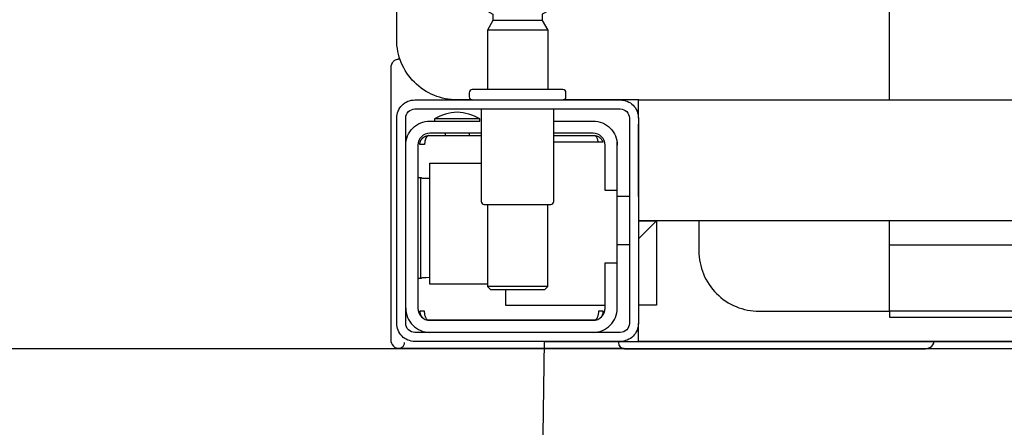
# Model space of a CAD drawing. Header units: millimetres. Extents: x 42924 to 92944, y -369470 to -179866.
# Tile 72 of 256: x 59253 to 59270, y -184139 to -184132. Entities that reach past the tile are written whole.
import ezdxf

# ---------------------------------------------------------------- set-up
doc = ezdxf.new("R2010")
doc.units = ezdxf.units.MM
doc.layers.get('0').update_dxf_attribs({"color": 8})
doc.layers.add('!! 2 ZABUDOWA GK-MDF', color=8, linetype='Continuous')
doc.layers.add('!! 2_wypos-sanitarne', color=8, linetype='Continuous')
doc.layers.add('!!_@ wypos sanit nd', color=8, linetype='Continuous', plot=False)

# ---------------------------------------------------------------- blocks, each defined once
blk = doc.blocks.new('A$C324a30b8')
for points in [[(-0.17727, -0.11958), (-0.17552, 0)], [(-0.17552, 0), (0.17552, 0)]]:
    blk.add_lwpolyline(points)
blk = doc.blocks.new('A$C4ebe9e89')
for points in [[(-0.15993, 0.04968), (-0.17248, 0.04968, 0.405519), (-0.172, 0.05018), (-0.172, 0.05088, 0.414214), (-0.1725, 0.05138), (-0.1875, 0.05138, 0.414214), (-0.188, 0.05088), (-0.188, 0.05018, 0.405519), (-0.18751, 0.04968), (-0.19, 0.04968, -0.414214), (-0.2, 0.05968), (-0.2, 0.13968, -0.266001), (-0.19506, 0.1483)], [(-0.185, 0.06836), (-0.185, 0.06812, -0.050055), (-0.18485, 0.06786), (-0.18364, 0.06745, -0.719897), (-0.18364, 0.06707), (-0.18485, 0.06666, -0.050055), (-0.185, 0.0664), (-0.185, 0.06612, -0.050055), (-0.18485, 0.06586), (-0.18364, 0.06545, -0.719897), (-0.18364, 0.06507), (-0.18485, 0.06466, -0.050055), (-0.185, 0.0644), (-0.1841, 0.06388), (-0.1841, 0.06282), (-0.185, 0.06126), (-0.185, 0.05138)], [(-0.175, 0.06836), (-0.175, 0.06812, 0.050055), (-0.17514, 0.06786), (-0.17636, 0.06745, 0.719897), (-0.17636, 0.06707), (-0.17514, 0.06666, 0.050055), (-0.175, 0.0664), (-0.175, 0.06612, 0.050055), (-0.17514, 0.06586), (-0.17636, 0.06545, 0.719897), (-0.17636, 0.06507), (-0.17514, 0.06466, 0.050055), (-0.175, 0.0644), (-0.1759, 0.06388), (-0.1759, 0.06282), (-0.175, 0.06126), (-0.175, 0.05138)], [(-0.20011, 0.05634, 0.091301), (-0.20055, 0.05604, 0.198909), (-0.20099, 0.05497)], [(-0.19944, 0.0564, 0.170835), (-0.20011, 0.05634)], [(-0.18625, 0.04656, 0.119096), (-0.19, 0.04764, 0.119096), (-0.19375, 0.04656)], [(-0.186, 0.04818), (-0.186, 0.03288, 0.414214), (-0.1855, 0.03238), (-0.1745, 0.03238, 0.414214), (-0.174, 0.03288), (-0.174, 0.04818)], [(-0.1985, 0.04218, -0.414214), (-0.1945, 0.04618), (-0.18625, 0.04618), (-0.18625, 0.04656), (-0.19375, 0.04656), (-0.19375, 0.04618)], [(-0.174, 0.04618), (-0.1675, 0.04618, -0.414214), (-0.1635, 0.04218), (-0.16353, 0.04268)], [(-0.186, 0.04418), (-0.1945, 0.04418, 0.414214), (-0.1965, 0.04218), (-0.1965, 0.01518, 0.414214), (-0.1945, 0.01318), (-0.1675, 0.01318, 0.414214), (-0.1655, 0.01518), (-0.1655, 0.02268), (-0.1635, 0.02268), (-0.1635, 0.04218)], [(-0.1635, 0.03468), (-0.1655, 0.03468), (-0.1655, 0.04218, 0.414214), (-0.1675, 0.04418), (-0.174, 0.04418)], [(-0.1945, 0.02025), (-0.19515, 0.02024), (-0.19542, 0.02024), (-0.1956, 0.02024), (-0.19567, 0.02024, 0.116465), (-0.19589, 0.02018), (-0.19601, 0.02013), (-0.19601, 0.03683), (-0.19589, 0.03678, 0.116465), (-0.19567, 0.03672), (-0.19542, 0.03672), (-0.19515, 0.03672), (-0.1945, 0.03671)], [(-0.15, 0.02968), (-0.15, 0.02468, 0.414214), (-0.14, 0.01468), (-0.11847, 0.01468), (-0.11847, 0.02968)], [(-0.1675, 0.01118, 0.414214), (-0.1635, 0.01518), (-0.1635, 0.02268)], [(-0.1985, 0.01518, 0.414214), (-0.1945, 0.01118)], [(-0.20099, 0.00998, 0.198909), (-0.20055, 0.00892, 0.091301), (-0.20011, 0.00862)], [(-0.16237, 0.00849), (-0.16249, 0.00849), (-0.16269, 0.00849), (-0.16294, 0.00849), (-0.16323, 0.00849), (-0.16357, 0.00849), (-0.16393, 0.00849), (-0.16428, 0.00849), (-0.19771, 0.00849), (-0.19841, 0.00849), (-0.19903, 0.00849), (-0.19948, 0.00849), (-0.19961, 0.00849), (-0.19973, 0.00851), (-0.19984, 0.00853), (-0.20003, 0.00859, 0.517033), (-0.1987, 0.00952)], [(-0.1633, 0.00948, 0.412536), (-0.1623, 0.00848), (-0.1125, 0.00848), (-0.11221, 0.00851), (-0.11193, 0.0086), (-0.11168, 0.00873), (-0.11145, 0.00892), (-0.11126, 0.00914), (-0.11112, 0.0094), (-0.11104, 0.00968)]]:
    blk.add_lwpolyline(points, format="xyb")
for points in [[(-0.11847, 0.04968), (-0.11847, 0.13968), (0.11153, 0.13968), (0.11153, 0.04968)], [(-0.1759, 0.06282), (-0.1841, 0.06282)], [(-0.175, 0.06126), (-0.185, 0.06126)], [(-0.20001, 0.05638), (-0.19987, 0.05642), (-0.19976, 0.05645), (-0.19962, 0.05647), (-0.19948, 0.05647)], [(-0.20099, 0.05497), (-0.20099, 0.00998)], [(-0.16, 0.04668), (-0.16, 0.04968), (0.16, 0.04968), (0.16, 0.04668)], [(-0.16, 0.03368), (-0.16, 0.04568)], [(-0.192, 0.04418), (-0.192, 0.04378)], [(-0.188, 0.04418), (-0.188, 0.04378)], [(-0.19478, 0.04378), (-0.186, 0.04378)], [(-0.16664, 0.04268), (-0.16666, 0.04284), (-0.16669, 0.04295), (-0.16672, 0.04306), (-0.16675, 0.04316), (-0.16679, 0.04326), (-0.16683, 0.04337), (-0.16689, 0.04346), (-0.16694, 0.04355), (-0.16701, 0.04363), (-0.1671, 0.0437), (-0.16718, 0.04375), (-0.16728, 0.04378), (-0.16718, 0.04377), (-0.16708, 0.04376), (-0.16696, 0.04373), (-0.16686, 0.0437), (-0.16677, 0.04367), (-0.16666, 0.04362), (-0.16657, 0.04357), (-0.16646, 0.0435), (-0.16636, 0.04342), (-0.16627, 0.04334), (-0.16618, 0.04324), (-0.1661, 0.04314), (-0.16603, 0.04303), (-0.16597, 0.04292), (-0.16592, 0.0428), (-0.16588, 0.04268), (-0.174, 0.04268)], [(-0.174, 0.04378), (-0.16722, 0.04378)], [(-0.185, 0.01918), (-0.1945, 0.01918), (-0.1945, 0.03918), (-0.186, 0.03918)], [(-0.19591, 0.03679), (-0.19602, 0.03679), (-0.19616, 0.03679), (-0.19632, 0.03679), (-0.1965, 0.03679)], [(-0.1615, 0.03368), (-0.1635, 0.03368)], [(-0.185, 0.03238), (-0.185, 0.01876), (-0.1845, 0.01826), (-0.1755, 0.01826), (-0.175, 0.01876), (-0.175, 0.03238)], [(0.16, 0.02668), (0.157, 0.02968), (0.16, 0.02968), (-0.16, 0.02968), (-0.157, 0.02968), (-0.16, 0.02668)], [(-0.157, 0.02968), (-0.157, 0.01568), (-0.16, 0.01568)], [(0.10602, 0.02968), (0.10602, 0.0256), (-0.11847, 0.0256)], [(-0.1615, 0.02568), (-0.1635, 0.02568)], [(-0.1965, 0.02017), (-0.19632, 0.02017), (-0.19616, 0.02017), (-0.19602, 0.02017), (-0.19591, 0.02017)], [(-0.175, 0.01876), (-0.185, 0.01876)], [(-0.182, 0.01826), (-0.182, 0.01568), (-0.1655, 0.01568)], [(-0.16636, 0.01353), (-0.16625, 0.01364), (-0.16618, 0.01371), (-0.16612, 0.01379), (-0.16606, 0.01388), (-0.166, 0.01398), (-0.16596, 0.01407), (-0.16592, 0.01417), (-0.16589, 0.01428), (-0.16586, 0.01438), (-0.16584, 0.01449), (-0.16583, 0.01459), (-0.16583, 0.01469), (-0.16593, 0.01468), (-0.16606, 0.01468), (-0.1663, 0.01468), (-0.1664, 0.01468), (-0.16651, 0.01468), (-0.16661, 0.01468), (-0.16661, 0.01458), (-0.16662, 0.01448), (-0.16663, 0.01438), (-0.16664, 0.01428), (-0.16665, 0.01418), (-0.16667, 0.01407), (-0.1667, 0.01397), (-0.16673, 0.01387), (-0.16676, 0.01377), (-0.1668, 0.01366), (-0.16685, 0.01356), (-0.1669, 0.01347), (-0.16697, 0.01338), (-0.16704, 0.01331), (-0.16712, 0.01325), (-0.16725, 0.01318), (-0.19475, 0.01318), (-0.19493, 0.01328), (-0.19501, 0.01336), (-0.19507, 0.01344), (-0.19513, 0.01353), (-0.19518, 0.01363), (-0.19522, 0.01372), (-0.19526, 0.01383), (-0.19529, 0.01393), (-0.19532, 0.01405), (-0.19534, 0.01415), (-0.19536, 0.01425), (-0.19537, 0.01435), (-0.19538, 0.01446), (-0.19538, 0.01458), (-0.19539, 0.01468), (-0.19617, 0.01467), (-0.19616, 0.01456), (-0.19615, 0.01446), (-0.19613, 0.01435), (-0.1961, 0.01425), (-0.19607, 0.01415), (-0.19603, 0.01405), (-0.19598, 0.01395), (-0.19592, 0.01386), (-0.19586, 0.01377), (-0.19579, 0.01369), (-0.19571, 0.01361), (-0.19563, 0.01353)], [(-0.03305, 0.00968), (-0.16, 0.00968), (-0.16, 0.01268)]]:
    blk.add_lwpolyline(points)
for points in [[(-0.2, 0.01268), (-0.2, 0.04668, -0.414214), (-0.197, 0.04968), (-0.163, 0.04968, -0.414214), (-0.16, 0.04668), (-0.16, 0.01268, -0.414214), (-0.163, 0.00968), (-0.197, 0.00968, -0.414214)], [(-0.1615, 0.04668), (-0.1615, 0.01268, -0.414214), (-0.163, 0.01118), (-0.197, 0.01118, -0.414214), (-0.1985, 0.01268), (-0.1985, 0.04668, -0.414214), (-0.197, 0.04818), (-0.163, 0.04818, -0.414214)]]:
    blk.add_lwpolyline(points, format="xyb", close=True)
for points in [[(-0.19467, 0.04378), (-0.19466, 0.04378), (-0.19466, 0.04378), (-0.19466, 0.04378), (-0.19466, 0.04378), (-0.19466, 0.04378), (-0.19466, 0.04378), (-0.19466, 0.04378), (-0.19466, 0.04378), (-0.19466, 0.04378), (-0.19466, 0.04378), (-0.19466, 0.04378), (-0.19466, 0.04378), (-0.19466, 0.04378), (-0.19466, 0.04378), (-0.19466, 0.04378), (-0.19466, 0.04378), (-0.19467, 0.04378), (-0.19467, 0.04378), (-0.19467, 0.04378), (-0.19467, 0.04378), (-0.19468, 0.04378), (-0.19468, 0.04378), (-0.19469, 0.04378), (-0.1947, 0.04378), (-0.1947, 0.04378), (-0.19471, 0.04378), (-0.19471, 0.04378), (-0.19471, 0.04378), (-0.19471, 0.04378), (-0.19472, 0.04378), (-0.19472, 0.04378), (-0.19472, 0.04377), (-0.19472, 0.04377), (-0.19473, 0.04377), (-0.19473, 0.04377), (-0.19473, 0.04377), (-0.19473, 0.04377), (-0.19473, 0.04377), (-0.19473, 0.04377), (-0.19474, 0.04377), (-0.19474, 0.04377), (-0.19474, 0.04377), (-0.19474, 0.04377), (-0.19474, 0.04377), (-0.19475, 0.04377), (-0.19475, 0.04377), (-0.19475, 0.04377), (-0.19475, 0.04377), (-0.19476, 0.04377), (-0.19476, 0.04377), (-0.19476, 0.04377), (-0.19477, 0.04376), (-0.19477, 0.04376), (-0.19477, 0.04376), (-0.19478, 0.04376), (-0.19479, 0.04376), (-0.19479, 0.04376), (-0.1948, 0.04375), (-0.19481, 0.04375), (-0.19481, 0.04375), (-0.19482, 0.04374), (-0.19483, 0.04374), (-0.19483, 0.04374), (-0.19484, 0.04373), (-0.19485, 0.04373), (-0.19485, 0.04373), (-0.19486, 0.04372), (-0.19487, 0.04372), (-0.19488, 0.04371), (-0.19488, 0.04371), (-0.19489, 0.0437), (-0.1949, 0.0437), (-0.1949, 0.04369), (-0.19491, 0.04369), (-0.19492, 0.04368), (-0.19493, 0.04368), (-0.19493, 0.04367), (-0.19494, 0.04367), (-0.19495, 0.04366), (-0.19495, 0.04366), (-0.19496, 0.04365), (-0.19497, 0.04364), (-0.19497, 0.04364), (-0.19498, 0.04363), (-0.19499, 0.04362), (-0.19499, 0.04362), (-0.195, 0.04361), (-0.19501, 0.0436), (-0.19501, 0.04359), (-0.19502, 0.04359), (-0.19503, 0.04358), (-0.19503, 0.04357), (-0.19504, 0.04356), (-0.19504, 0.04356), (-0.19505, 0.04355), (-0.19506, 0.04354), (-0.19506, 0.04353), (-0.19507, 0.04352), (-0.19508, 0.04351), (-0.19508, 0.0435), (-0.19509, 0.04349), (-0.19509, 0.04349), (-0.1951, 0.04348), (-0.19511, 0.04347), (-0.19511, 0.04346), (-0.19512, 0.04345), (-0.19512, 0.04344), (-0.19513, 0.04343), (-0.19513, 0.04342), (-0.19514, 0.04341), (-0.19515, 0.0434), (-0.19515, 0.04339), (-0.19516, 0.04338), (-0.19516, 0.04337), (-0.19517, 0.04336), (-0.19517, 0.04334), (-0.19518, 0.04333), (-0.19518, 0.04332), (-0.19519, 0.04331), (-0.19519, 0.0433), (-0.1952, 0.04329), (-0.1952, 0.04328), (-0.19521, 0.04327), (-0.19521, 0.04325), (-0.19522, 0.04324), (-0.19522, 0.04323), (-0.19523, 0.04322), (-0.19523, 0.04321), (-0.19524, 0.04319), (-0.19524, 0.04318), (-0.19525, 0.04317), (-0.19525, 0.04316), (-0.19526, 0.04313), (-0.19527, 0.04311), (-0.19527, 0.04308), (-0.19528, 0.04306), (-0.19529, 0.04303), (-0.1953, 0.043), (-0.1953, 0.04298), (-0.19531, 0.04295), (-0.19532, 0.04292), (-0.19532, 0.0429), (-0.19533, 0.04287), (-0.19533, 0.04285), (-0.19534, 0.04282), (-0.19534, 0.04279), (-0.19535, 0.04277), (-0.19535, 0.04274), (-0.19536, 0.04271), (-0.19536, 0.04269), (-0.19536, 0.04266), (-0.19537, 0.04263), (-0.19537, 0.04261), (-0.19537, 0.04258), (-0.19537, 0.04257), (-0.19537, 0.04256), (-0.19537, 0.04255), (-0.19537, 0.04255), (-0.19537, 0.04254), (-0.19538, 0.04253), (-0.19538, 0.04253), (-0.19538, 0.04252), (-0.19538, 0.04252), (-0.19538, 0.04251), (-0.19538, 0.04251), (-0.19538, 0.0425), (-0.19538, 0.04249), (-0.19538, 0.04249), (-0.19538, 0.04248), (-0.19538, 0.04248), (-0.19538, 0.04248), (-0.19538, 0.04247), (-0.19538, 0.04247), (-0.19538, 0.04246), (-0.19538, 0.04246), (-0.19538, 0.04246), (-0.19538, 0.04245), (-0.19538, 0.04245), (-0.19538, 0.04245), (-0.19538, 0.04244), (-0.19538, 0.04244), (-0.19538, 0.04244), (-0.19538, 0.04244), (-0.19538, 0.04243), (-0.19538, 0.04243), (-0.19538, 0.04243), (-0.19538, 0.04242), (-0.19538, 0.04242), (-0.19538, 0.04241), (-0.19538, 0.04241), (-0.19538, 0.0424), (-0.19538, 0.0424), (-0.19538, 0.04239), (-0.19538, 0.04239), (-0.19538, 0.04239), (-0.19538, 0.04238), (-0.19538, 0.04238), (-0.19538, 0.04237), (-0.19538, 0.04237), (-0.19538, 0.04236), (-0.19538, 0.04236), (-0.19538, 0.04235), (-0.19538, 0.04235), (-0.19538, 0.04234), (-0.19538, 0.04234), (-0.19538, 0.04234), (-0.19538, 0.04233), (-0.19538, 0.04232), (-0.19538, 0.04232), (-0.19538, 0.04231), (-0.19538, 0.04231), (-0.19538, 0.04231), (-0.19538, 0.0423), (-0.19538, 0.0423), (-0.19538, 0.04229), (-0.19538, 0.04229), (-0.19538, 0.04229), (-0.19538, 0.04229), (-0.19538, 0.04228), (-0.19538, 0.04228), (-0.19538, 0.04228), (-0.19538, 0.04228), (-0.19539, 0.04228), (-0.19539, 0.04228), (-0.19539, 0.04228), (-0.19539, 0.04227), (-0.19539, 0.04227), (-0.1954, 0.04227), (-0.1954, 0.04227), (-0.1954, 0.04227), (-0.1954, 0.04227), (-0.19541, 0.04227), (-0.19541, 0.04227), (-0.19542, 0.04227), (-0.19542, 0.04227), (-0.19543, 0.04228), (-0.19544, 0.04228), (-0.19545, 0.04228), (-0.19545, 0.04228), (-0.19546, 0.04228), (-0.19546, 0.04228), (-0.19546, 0.04228), (-0.19547, 0.04228), (-0.19548, 0.04228), (-0.19549, 0.04228), (-0.19549, 0.04228), (-0.1955, 0.04228), (-0.19551, 0.04228), (-0.19552, 0.04228), (-0.19553, 0.04228), (-0.19554, 0.04228), (-0.19555, 0.04228), (-0.19556, 0.04228), (-0.19557, 0.04228), (-0.19558, 0.04228), (-0.19559, 0.04228), (-0.19561, 0.04228), (-0.19563, 0.04228), (-0.19565, 0.04228), (-0.19568, 0.04228), (-0.1957, 0.04228), (-0.19574, 0.04228), (-0.19576, 0.04228), (-0.19578, 0.04228), (-0.19595, 0.04228), (-0.19596, 0.04228), (-0.19598, 0.04228), (-0.19599, 0.04228), (-0.196, 0.04228), (-0.19602, 0.04228), (-0.19603, 0.04228), (-0.19604, 0.04228), (-0.19605, 0.04228), (-0.19606, 0.04228), (-0.19607, 0.04228), (-0.19608, 0.04228), (-0.19609, 0.04228), (-0.1961, 0.04228), (-0.19611, 0.04228), (-0.19612, 0.04228), (-0.19613, 0.04229), (-0.19613, 0.04229), (-0.19614, 0.04229), (-0.19614, 0.04229), (-0.19615, 0.04229), (-0.19615, 0.04229), (-0.19615, 0.04229), (-0.19615, 0.04229), (-0.19616, 0.04229), (-0.19616, 0.04229), (-0.19616, 0.04228), (-0.19616, 0.04228), (-0.19616, 0.04228), (-0.19616, 0.04228), (-0.19616, 0.04228), (-0.19616, 0.04228), (-0.19616, 0.04227), (-0.19616, 0.04227), (-0.19616, 0.04227), (-0.19617, 0.04227), (-0.19617, 0.04227), (-0.19617, 0.04227), (-0.19617, 0.04227), (-0.19617, 0.04227), (-0.19617, 0.04227), (-0.19617, 0.04227), (-0.19617, 0.04228), (-0.19617, 0.04228), (-0.19617, 0.04228), (-0.19617, 0.04229), (-0.19617, 0.04229), (-0.19617, 0.04229), (-0.19617, 0.0423), (-0.19617, 0.04231), (-0.19617, 0.04232), (-0.19617, 0.04233), (-0.19617, 0.04234), (-0.19616, 0.04234), (-0.19616, 0.04234), (-0.19616, 0.04235), (-0.19616, 0.04235), (-0.19616, 0.04236), (-0.19616, 0.04236), (-0.19616, 0.04237), (-0.19616, 0.04238), (-0.19616, 0.04239), (-0.19616, 0.04239), (-0.19616, 0.0424), (-0.19616, 0.0424), (-0.19616, 0.04241), (-0.19616, 0.04241), (-0.19616, 0.04241), (-0.19616, 0.04242), (-0.19616, 0.04242), (-0.19616, 0.04243), (-0.19616, 0.04243), (-0.19616, 0.04244), (-0.19616, 0.04244), (-0.19616, 0.04245), (-0.19616, 0.04245), (-0.19616, 0.04246), (-0.19616, 0.04246), (-0.19615, 0.04246), (-0.19615, 0.04246), (-0.19615, 0.04247), (-0.19615, 0.04247), (-0.19615, 0.04248), (-0.19615, 0.04248), (-0.19615, 0.04248), (-0.19615, 0.04249), (-0.19615, 0.04249), (-0.19615, 0.0425), (-0.19615, 0.04251), (-0.19615, 0.04251), (-0.19615, 0.04252), (-0.19615, 0.04252), (-0.19614, 0.04253), (-0.19614, 0.04254), (-0.19614, 0.04254), (-0.19614, 0.04255), (-0.19614, 0.04256), (-0.19614, 0.04256), (-0.19614, 0.04257), (-0.19614, 0.04258), (-0.19613, 0.04259), (-0.19613, 0.0426), (-0.19613, 0.0426), (-0.19613, 0.04261), (-0.19612, 0.04263), (-0.19612, 0.04264), (-0.19612, 0.04266), (-0.19611, 0.04268), (-0.19611, 0.04269), (-0.1961, 0.04271), (-0.1961, 0.04273), (-0.19609, 0.04274), (-0.19609, 0.04276), (-0.19608, 0.04277), (-0.19608, 0.04279), (-0.19607, 0.04281), (-0.19606, 0.04282), (-0.19606, 0.04284), (-0.19605, 0.04285), (-0.19605, 0.04287), (-0.19604, 0.04288), (-0.19603, 0.0429), (-0.19602, 0.04291), (-0.19602, 0.04293), (-0.19601, 0.04295), (-0.196, 0.04296), (-0.19599, 0.04298), (-0.19599, 0.04299), (-0.19598, 0.043), (-0.19597, 0.04302), (-0.19596, 0.04303), (-0.19595, 0.04305), (-0.19595, 0.04306), (-0.19594, 0.04308), (-0.19593, 0.04309), (-0.19592, 0.04311), (-0.19591, 0.04312), (-0.1959, 0.04313), (-0.19589, 0.04315), (-0.19588, 0.04316), (-0.19587, 0.04317), (-0.19586, 0.04319), (-0.19585, 0.0432), (-0.19584, 0.04321), (-0.19583, 0.04323), (-0.19582, 0.04324), (-0.19581, 0.04325), (-0.1958, 0.04327), (-0.19578, 0.04328), (-0.19577, 0.04329), (-0.19576, 0.0433), (-0.19575, 0.04332), (-0.19574, 0.04333), (-0.19573, 0.04334), (-0.19571, 0.04335), (-0.1957, 0.04336), (-0.19569, 0.04338), (-0.19568, 0.04339), (-0.19567, 0.0434), (-0.19565, 0.04341), (-0.19564, 0.04342), (-0.19563, 0.04343), (-0.19561, 0.04344), (-0.1956, 0.04345), (-0.19559, 0.04346), (-0.19557, 0.04347), (-0.19556, 0.04348), (-0.19555, 0.04349), (-0.19553, 0.0435), (-0.19552, 0.04351), (-0.19551, 0.04352), (-0.19549, 0.04353), (-0.19548, 0.04354), (-0.19546, 0.04355), (-0.19545, 0.04356), (-0.19543, 0.04357), (-0.19542, 0.04358), (-0.19541, 0.04358), (-0.19539, 0.04359), (-0.19538, 0.0436), (-0.19536, 0.04361), (-0.19535, 0.04362), (-0.19533, 0.04362), (-0.19532, 0.04363), (-0.1953, 0.04364), (-0.19529, 0.04365), (-0.19527, 0.04365), (-0.19525, 0.04366), (-0.19524, 0.04367), (-0.19522, 0.04367), (-0.19521, 0.04368), (-0.19519, 0.04368), (-0.19518, 0.04369), (-0.19516, 0.0437), (-0.19514, 0.0437), (-0.19513, 0.04371), (-0.19511, 0.04371), (-0.1951, 0.04372), (-0.19508, 0.04372), (-0.19506, 0.04373), (-0.19505, 0.04373), (-0.19503, 0.04373), (-0.19501, 0.04374), (-0.195, 0.04374), (-0.19498, 0.04375), (-0.19496, 0.04375), (-0.19495, 0.04375), (-0.19493, 0.04376), (-0.19491, 0.04376), (-0.19491, 0.04376), (-0.1949, 0.04376), (-0.19489, 0.04376), (-0.19488, 0.04376), (-0.19487, 0.04377), (-0.19486, 0.04377), (-0.19485, 0.04377), (-0.19483, 0.04377), (-0.19482, 0.04377), (-0.19481, 0.04377), (-0.1948, 0.04377), (-0.19479, 0.04377), (-0.19479, 0.04377), (-0.19478, 0.04377), (-0.19478, 0.04378), (-0.19477, 0.04378), (-0.19476, 0.04378), (-0.19475, 0.04378), (-0.19475, 0.04378), (-0.19474, 0.04378), (-0.19474, 0.04378), (-0.19473, 0.04378), (-0.19473, 0.04378), (-0.19471, 0.04378), (-0.1947, 0.04378), (-0.1947, 0.04378), (-0.19469, 0.04378), (-0.19469, 0.04378), (-0.19469, 0.04378), (-0.19469, 0.04378), (-0.19469, 0.04378), (-0.19468, 0.04378), (-0.19468, 0.04378), (-0.19468, 0.04378), (-0.19467, 0.04378), (-0.19467, 0.04378), (-0.19467, 0.04378), (-0.19467, 0.04378)], [(-0.11847, 0.01368), (0.11153, 0.01368), (0.11153, 0.01468), (-0.11847, 0.01468)]]:
    blk.add_lwpolyline(points, close=True)

msp = doc.modelspace()

# ---------------------------------------------------------------- linework, layer by layer
at = {"layer": '!! 2 ZABUDOWA GK-MDF'}
msp.add_lwpolyline([(59339.56735, -184137.38782), (59232.56735, -184137.38782), (59232.56735, -184119.38782)], dxfattribs=at)

# ---------------------------------------------------------------- block references
at = {"layer": '!! 2_wypos-sanitarne', "xscale": 100, "yscale": 100, "zscale": 100}
msp.add_blockref('A$C324a30b8', (59279.56781, -184137.26827), dxfattribs=at)
at = {"layer": '!!_@ wypos sanit nd', "xscale": 100, "yscale": 100, "zscale": 100}
msp.add_blockref('A$C4ebe9e89', (59279.56781, -184138.23627), dxfattribs=at)

doc.saveas('drawing.dxf')
